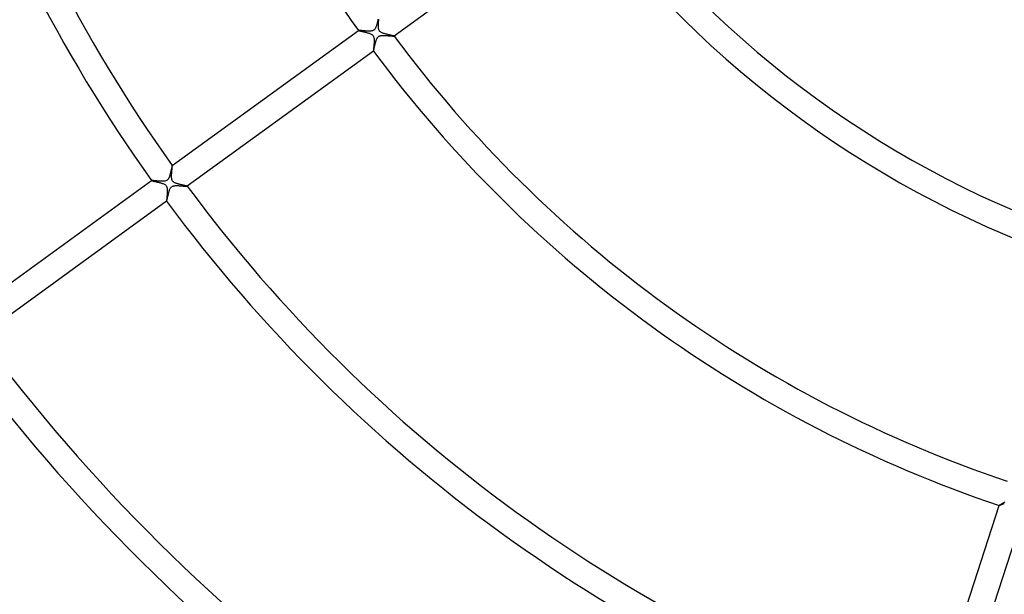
# Model space of a CAD drawing. Header units: millimetres. Extents: x -660 to 660, y -630 to 630.
# Tile 68 of 125: x -218 to -64, y -205 to -115. Entities that reach past the tile are written whole.
import ezdxf

# ---------------------------------------------------------------- set-up
doc = ezdxf.new("R2010")
doc.units = ezdxf.units.MM
doc.layers.add('HIDDEN', color=7, linetype='Continuous')
doc.layers.add('THICK', color=7, linetype='Continuous')

msp = doc.modelspace()

# ---------------------------------------------------------------- linework, layer by layer
at = {"layer": 'HIDDEN'}
for p, q in [((-161.42, -115.61), (-161.41, -115.53)), ((-161.41, -115.53), (-161.4, -115.46)), ((-161.4, -115.46), (-161.4, -115.38)), ((-161.47, -116.37), (-161.46, -116.29)), ((-161.47, -116.45), (-161.47, -116.37)), ((-161.46, -116.53), (-161.47, -116.45)), ((-161.46, -116.12), (-161.45, -116.03)), ((-161.46, -116.2), (-161.46, -116.12)), ((-161.46, -116.29), (-161.46, -116.2)), ((-161.46, -116.61), (-161.46, -116.53)), ((-161.46, -116.68), (-161.46, -116.61)), ((-161.45, -116.75), (-161.46, -116.68)), ((-161.45, -115.95), (-161.44, -115.86)), ((-161.45, -116.03), (-161.45, -115.95)), ((-161.44, -116.83), (-161.45, -116.75)), ((-161.44, -115.86), (-161.43, -115.78)), ((-161.42, -116.9), (-161.44, -116.83)), ((-161.43, -115.69), (-161.42, -115.61)), ((-161.43, -115.78), (-161.43, -115.69)), ((-161.41, -116.97), (-161.42, -116.9)), ((-161.38, -117.04), (-161.41, -116.97)), ((-161.35, -117.11), (-161.38, -117.04)), ((-164.59, -117.11), (-164.59, -117.11)), ((-164.59, -117.11), (-164.59, -117.11)), ((-164.59, -117.11), (-164.59, -117.11)), ((-164.59, -117.11), (-164.59, -117.11)), ((-164.59, -117.11), (-164.59, -117.11)), ((-164.59, -117.11), (-164.59, -117.11)), ((-164.59, -117.11), (-164.58, -117.12)), ((-164.58, -117.12), (-164.55, -117.13)), ((-164.55, -117.13), (-164.52, -117.14)), ((-164.52, -117.14), (-164.47, -117.15)), ((-164.47, -117.15), (-164.42, -117.16)), ((-164.42, -117.16), (-164.35, -117.18)), ((-164.35, -117.18), (-164.28, -117.2)), ((-164.28, -117.2), (-164.19, -117.22)), ((-164.19, -117.22), (-164.1, -117.24)), ((-164.1, -117.24), (-164.01, -117.26)), ((-164.01, -117.26), (-163.91, -117.28)), ((-163.91, -117.28), (-163.8, -117.31)), ((-163.8, -117.31), (-163.69, -117.33)), ((-163.69, -117.33), (-163.57, -117.36)), ((-163.57, -117.36), (-163.45, -117.39)), ((-163.45, -117.39), (-163.34, -117.42)), ((-163.34, -117.42), (-163.22, -117.46)), ((-163.22, -117.46), (-163.1, -117.49)), ((-163.1, -117.49), (-162.99, -117.52)), ((-162.99, -117.52), (-162.88, -117.56)), ((-162.88, -117.56), (-162.78, -117.6)), ((-162.78, -117.6), (-162.68, -117.64)), ((-162.68, -117.64), (-162.58, -117.7)), ((-162.58, -117.7), (-162.48, -117.75)), ((-162.48, -117.75), (-162.41, -117.82)), ((-162.41, -117.82), (-162.34, -117.88)), ((-162.34, -117.88), (-162.29, -117.95)), ((-162.29, -117.95), (-162.25, -118.03)), ((-162.25, -118.03), (-162.21, -118.11)), ((-162.21, -118.11), (-162.19, -118.2)), ((-162.19, -118.2), (-162.17, -118.29)), ((-162.17, -118.29), (-162.15, -118.38)), ((-162.15, -118.38), (-162.15, -118.46)), ((-162.15, -118.46), (-162.14, -118.55)), ((-162.14, -118.55), (-162.14, -118.65)), ((-161.31, -117.17), (-161.35, -117.11)), ((-161.27, -117.23), (-161.31, -117.17)), ((-161.22, -117.28), (-161.27, -117.23)), ((-161.16, -117.34), (-161.22, -117.28)), ((-161.08, -117.39), (-161.16, -117.34)), ((-160.99, -117.44), (-161.08, -117.39)), ((-160.89, -117.49), (-160.99, -117.44)), ((-160.78, -117.53), (-160.89, -117.49)), ((-160.66, -117.57), (-160.78, -117.53)), ((-160.54, -117.61), (-160.66, -117.57)), ((-160.41, -117.65), (-160.54, -117.61)), ((-160.28, -117.68), (-160.41, -117.65)), ((-160.15, -117.72), (-160.28, -117.68)), ((-160.01, -117.75), (-160.15, -117.72)), ((-159.88, -117.78), (-160.01, -117.75)), ((-159.75, -117.81), (-159.88, -117.78)), ((-159.63, -117.84), (-159.75, -117.81)), ((-159.52, -117.86), (-159.63, -117.84)), ((-159.41, -117.89), (-159.52, -117.86)), ((-159.31, -117.91), (-159.41, -117.89)), ((-159.23, -117.93), (-159.31, -117.91)), ((-159.15, -117.95), (-159.23, -117.93)), ((-159.09, -117.96), (-159.15, -117.95)), ((-159.05, -117.97), (-159.09, -117.96)), ((-159.02, -117.98), (-159.05, -117.97)), ((-159, -117.99), (-159.02, -117.98)), ((-159, -118), (-159, -117.99)), ((-159, -117.99), (-159, -117.99)), ((-159, -117.99), (-159, -117.99)), ((-159, -117.99), (-159, -117.99)), ((-159, -117.99), (-159, -117.99)), ((-159, -117.99), (-159, -117.99)), ((-162.23, -120.1), (-162.24, -120.16)), ((-162.24, -120.16), (-162.24, -120.21)), ((-162.22, -119.97), (-162.23, -120.04)), ((-162.23, -120.04), (-162.23, -120.1)), ((-162.21, -119.89), (-162.22, -119.97)), ((-162.2, -119.72), (-162.21, -119.81)), ((-162.21, -119.81), (-162.21, -119.89)), ((-162.19, -119.64), (-162.2, -119.72)), ((-162.18, -119.54), (-162.19, -119.64)), ((-162.17, -119.35), (-162.18, -119.45)), ((-162.18, -119.45), (-162.18, -119.54)), ((-162.16, -119.25), (-162.17, -119.35)), ((-162.15, -119.14), (-162.16, -119.25)), ((-162.14, -118.94), (-162.15, -119.04)), ((-162.15, -119.04), (-162.15, -119.14)), ((-162.14, -118.65), (-162.14, -118.74)), ((-162.14, -118.74), (-162.14, -118.84)), ((-162.14, -118.84), (-162.14, -118.94)), ((-162.24, -120.21), (-162.24, -120.25)), ((-162.24, -120.25), (-162.24, -120.29)), ((-162.24, -120.29), (-162.24, -120.32)), ((-162.24, -120.32), (-162.24, -120.33)), ((-162.24, -120.33), (-162.24, -120.34)), ((-162.24, -120.34), (-162.24, -120.34)), ((-162.24, -120.34), (-162.24, -120.34)), ((-162.24, -120.34), (-162.24, -120.34)), ((-162.24, -120.34), (-162.24, -120.34)), ((-162.24, -120.34), (-162.24, -120.34)), ((-162.24, -120.34), (-162.24, -120.34)), ((-193.74, -138.71), (-193.73, -138.63)), ((-193.73, -138.55), (-193.72, -138.49)), ((-193.73, -138.63), (-193.73, -138.55)), ((-193.71, -138.27), (-193.72, -138.27)), ((-193.72, -138.27), (-193.72, -138.27)), ((-193.72, -138.27), (-193.72, -138.27)), ((-193.72, -138.43), (-193.71, -138.38)), ((-193.72, -138.49), (-193.72, -138.43)), ((-193.71, -138.27), (-193.71, -138.27)), ((-193.71, -138.27), (-193.71, -138.27)), ((-193.71, -138.27), (-193.71, -138.27)), ((-193.71, -138.28), (-193.71, -138.27)), ((-193.71, -138.3), (-193.71, -138.28)), ((-193.71, -138.34), (-193.71, -138.3)), ((-193.71, -138.38), (-193.71, -138.34)), ((-193.83, -139.81), (-193.82, -139.71)), ((-193.83, -139.91), (-193.83, -139.81)), ((-193.83, -140.01), (-193.83, -139.91)), ((-193.82, -140.1), (-193.83, -140.01)), ((-193.82, -139.61), (-193.81, -139.5)), ((-193.82, -139.71), (-193.82, -139.61)), ((-193.82, -140.19), (-193.82, -140.1)), ((-193.81, -140.28), (-193.82, -140.19)), ((-193.81, -139.5), (-193.8, -139.4)), ((-193.8, -139.4), (-193.79, -139.29)), ((-193.79, -139.19), (-193.78, -139.09)), ((-193.79, -139.29), (-193.79, -139.19)), ((-193.78, -139.09), (-193.77, -138.99)), ((-193.77, -138.99), (-193.76, -138.89)), ((-193.76, -138.89), (-193.75, -138.8)), ((-193.75, -138.8), (-193.74, -138.71)), ((-196.95, -140.62), (-196.95, -140.62)), ((-196.95, -140.62), (-196.95, -140.62)), ((-196.95, -140.62), (-196.95, -140.62)), ((-196.95, -140.62), (-196.95, -140.62)), ((-196.95, -140.62), (-196.95, -140.62)), ((-196.95, -140.62), (-196.95, -140.62)), ((-196.95, -140.62), (-196.94, -140.63)), ((-196.94, -140.63), (-196.92, -140.64)), ((-196.92, -140.64), (-196.89, -140.65)), ((-196.89, -140.65), (-196.85, -140.66)), ((-196.85, -140.66), (-196.79, -140.67)), ((-196.79, -140.67), (-196.73, -140.69)), ((-196.73, -140.69), (-196.66, -140.7)), ((-196.66, -140.7), (-196.59, -140.72)), ((-196.59, -140.72), (-196.51, -140.74)), ((-196.51, -140.74), (-196.42, -140.76)), ((-196.42, -140.76), (-196.32, -140.78)), ((-196.32, -140.78), (-196.22, -140.81)), ((-196.22, -140.81), (-196.12, -140.83)), ((-196.12, -140.83), (-196.01, -140.85)), ((-196.01, -140.85), (-195.91, -140.88)), ((-195.91, -140.88), (-195.79, -140.91)), ((-195.79, -140.91), (-195.68, -140.94)), ((-195.68, -140.94), (-195.57, -140.97)), ((-195.57, -140.97), (-195.46, -141)), ((-195.46, -141), (-195.36, -141.03)), ((-195.36, -141.03), (-195.26, -141.07)), ((-195.26, -141.07), (-195.16, -141.1)), ((-195.16, -141.1), (-195.06, -141.15)), ((-195.06, -141.15), (-194.97, -141.19)), ((-194.97, -141.19), (-194.88, -141.25)), ((-194.88, -141.25), (-194.8, -141.3)), ((-194.8, -141.3), (-194.73, -141.36)), ((-194.73, -141.36), (-194.68, -141.42)), ((-194.68, -141.42), (-194.64, -141.49)), ((-194.64, -141.49), (-194.6, -141.56)), ((-194.6, -141.56), (-194.57, -141.63)), ((-194.57, -141.63), (-194.55, -141.71)), ((-194.55, -141.71), (-194.53, -141.78)), ((-193.79, -140.37), (-193.81, -140.28)), ((-193.77, -140.45), (-193.79, -140.37)), ((-193.75, -140.54), (-193.77, -140.45)), ((-193.71, -140.62), (-193.75, -140.54)), ((-193.67, -140.69), (-193.71, -140.62)), ((-193.61, -140.76), (-193.67, -140.69)), ((-193.55, -140.82), (-193.61, -140.76)), ((-193.48, -140.87), (-193.55, -140.82)), ((-193.4, -140.92), (-193.48, -140.87)), ((-193.33, -140.96), (-193.4, -140.92)), ((-193.25, -141), (-193.33, -140.96)), ((-193.17, -141.03), (-193.25, -141)), ((-193.08, -141.06), (-193.17, -141.03)), ((-193, -141.09), (-193.08, -141.06)), ((-192.91, -141.12), (-193, -141.09)), ((-192.81, -141.15), (-192.91, -141.12)), ((-192.72, -141.18), (-192.81, -141.15)), ((-192.62, -141.2), (-192.72, -141.18)), ((-192.53, -141.23), (-192.62, -141.2)), ((-192.43, -141.25), (-192.53, -141.23)), ((-192.34, -141.27), (-192.43, -141.25)), ((-192.24, -141.29), (-192.34, -141.27)), ((-192.15, -141.31), (-192.24, -141.29)), ((-192.06, -141.34), (-192.15, -141.31)), ((-191.97, -141.35), (-192.06, -141.34)), ((-191.89, -141.37), (-191.97, -141.35)), ((-191.81, -141.39), (-191.89, -141.37)), ((-191.74, -141.41), (-191.81, -141.39)), ((-191.67, -141.42), (-191.74, -141.41)), ((-191.6, -141.44), (-191.67, -141.42)), ((-191.55, -141.45), (-191.6, -141.44)), ((-191.49, -141.46), (-191.55, -141.45)), ((-191.45, -141.47), (-191.49, -141.46)), ((-191.42, -141.48), (-191.45, -141.47)), ((-191.39, -141.49), (-191.42, -141.48)), ((-191.37, -141.5), (-191.39, -141.49)), ((-191.36, -141.5), (-191.37, -141.5)), ((-191.37, -141.5), (-191.37, -141.5)), ((-191.37, -141.51), (-191.37, -141.51)), ((-191.37, -141.51), (-191.36, -141.51)), ((-191.36, -141.51), (-191.36, -141.5)), ((-191.36, -141.51), (-191.36, -141.51)), ((-191.36, -141.51), (-191.36, -141.51)), ((-194.56, -143.24), (-194.57, -143.32)), ((-194.55, -143.15), (-194.56, -143.24)), ((-194.54, -142.97), (-194.55, -143.06)), ((-194.55, -143.06), (-194.55, -143.15)), ((-194.53, -142.87), (-194.54, -142.97)), ((-194.53, -141.78), (-194.52, -141.86)), ((-194.52, -142.77), (-194.53, -142.87)), ((-194.52, -141.86), (-194.51, -141.94)), ((-194.51, -142.58), (-194.52, -142.67)), ((-194.52, -142.67), (-194.52, -142.77)), ((-194.51, -141.94), (-194.5, -142.03)), ((-194.5, -142.38), (-194.51, -142.48)), ((-194.51, -142.48), (-194.51, -142.58)), ((-194.5, -142.03), (-194.5, -142.11)), ((-194.5, -142.11), (-194.5, -142.2)), ((-194.5, -142.2), (-194.5, -142.29)), ((-194.5, -142.29), (-194.5, -142.38)), ((-194.6, -143.78), (-194.61, -143.81)), ((-194.61, -143.81), (-194.61, -143.83)), ((-194.61, -143.83), (-194.6, -143.85)), ((-194.59, -143.6), (-194.6, -143.65)), ((-194.6, -143.65), (-194.6, -143.7)), ((-194.6, -143.7), (-194.6, -143.74)), ((-194.6, -143.74), (-194.6, -143.78)), ((-194.6, -143.85), (-194.6, -143.86)), ((-194.6, -143.86), (-194.6, -143.86)), ((-194.6, -143.86), (-194.6, -143.86)), ((-194.6, -143.86), (-194.6, -143.86)), ((-194.6, -143.86), (-194.6, -143.86)), ((-194.6, -143.86), (-194.6, -143.86)), ((-194.6, -143.86), (-194.6, -143.86)), ((-194.58, -143.47), (-194.59, -143.54)), ((-194.59, -143.54), (-194.59, -143.6)), ((-194.57, -143.32), (-194.58, -143.4)), ((-194.58, -143.4), (-194.58, -143.47)), ((-64.32, -191.48), (-64.32, -191.48)), ((-64.32, -191.48), (-64.32, -191.49)), ((-64.32, -191.49), (-64.32, -191.49)), ((-64.32, -191.49), (-64.32, -191.49)), ((-64.32, -191.49), (-64.32, -191.49)), ((-64.32, -191.49), (-64.32, -191.49)), ((-64.32, -191.49), (-64.31, -191.49)), ((-64.31, -191.49), (-64.29, -191.48)), ((-64.29, -191.48), (-64.27, -191.47)), ((-64.27, -191.47), (-64.24, -191.46)), ((-64.24, -191.46), (-64.2, -191.45)), ((-64.2, -191.45), (-64.15, -191.43)), ((-64.15, -191.43), (-64.1, -191.41)), ((-64.1, -191.41), (-64.05, -191.39)), ((-64.05, -191.39), (-63.98, -191.36)), ((-63.98, -191.36), (-63.92, -191.33)), ((-63.92, -191.33), (-63.84, -191.3)), ((-63.84, -191.3), (-63.77, -191.27)), ((-63.77, -191.27), (-63.69, -191.24)), ((-63.69, -191.24), (-63.61, -191.2)), ((-63.61, -191.2), (-63.52, -191.16))]:
    msp.add_line(p, q, dxfattribs=at)
at = {"layer": 'THICK'}
for p, q in [((-129.87, -96.83), (-159, -118)), ((-161.53, -115.47), (-161.56, -115.58)), ((-161.51, -115.36), (-161.53, -115.47)), ((-162.23, -117.09), (-162.28, -117.11)), ((-162.18, -117.06), (-162.23, -117.09)), ((-162.14, -117.03), (-162.18, -117.06)), ((-162.1, -116.99), (-162.14, -117.03)), ((-162.06, -116.95), (-162.1, -116.99)), ((-162.02, -116.9), (-162.06, -116.95)), ((-161.98, -116.85), (-162.02, -116.9)), ((-161.94, -116.78), (-161.98, -116.85)), ((-161.9, -116.69), (-161.94, -116.78)), ((-161.85, -116.6), (-161.9, -116.69)), ((-161.82, -116.5), (-161.85, -116.6)), ((-161.78, -116.39), (-161.82, -116.5)), ((-161.74, -116.28), (-161.78, -116.39)), ((-161.71, -116.17), (-161.74, -116.28)), ((-161.68, -116.05), (-161.71, -116.17)), ((-161.64, -115.93), (-161.68, -116.05)), ((-161.61, -115.81), (-161.64, -115.93)), ((-161.59, -115.69), (-161.61, -115.81)), ((-161.56, -115.58), (-161.59, -115.69)), ((-193.72, -138.27), (-164.59, -117.11)), ((-164.57, -117.1), (-164.59, -117.11)), ((-164.55, -117.1), (-164.57, -117.1)), ((-164.51, -117.1), (-164.55, -117.1)), ((-164.46, -117.11), (-164.51, -117.1)), ((-164.4, -117.11), (-164.46, -117.11)), ((-164.33, -117.12), (-164.4, -117.11)), ((-164.25, -117.13), (-164.33, -117.12)), ((-164.17, -117.13), (-164.25, -117.13)), ((-164.07, -117.14), (-164.17, -117.13)), ((-163.97, -117.15), (-164.07, -117.14)), ((-163.87, -117.16), (-163.97, -117.15)), ((-163.76, -117.17), (-163.87, -117.16)), ((-163.64, -117.18), (-163.76, -117.17)), ((-163.53, -117.19), (-163.64, -117.18)), ((-163.42, -117.2), (-163.53, -117.19)), ((-163.3, -117.21), (-163.42, -117.2)), ((-163.18, -117.21), (-163.3, -117.21)), ((-163.07, -117.22), (-163.18, -117.21)), ((-162.96, -117.22), (-163.07, -117.22)), ((-162.85, -117.22), (-162.96, -117.22)), ((-162.74, -117.21), (-162.85, -117.22)), ((-162.64, -117.21), (-162.74, -117.21)), ((-162.55, -117.19), (-162.64, -117.21)), ((-162.46, -117.18), (-162.55, -117.19)), ((-162.39, -117.16), (-162.46, -117.18)), ((-162.33, -117.14), (-162.39, -117.16)), ((-162.28, -117.11), (-162.33, -117.14)), ((-161.8, -118.64), (-161.77, -118.57)), ((-161.77, -118.57), (-161.75, -118.51)), ((-161.75, -118.51), (-161.72, -118.45)), ((-161.72, -118.45), (-161.69, -118.39)), ((-161.69, -118.39), (-161.66, -118.33)), ((-161.66, -118.33), (-161.63, -118.27)), ((-161.63, -118.27), (-161.59, -118.21)), ((-161.59, -118.21), (-161.54, -118.16)), ((-161.54, -118.16), (-161.49, -118.11)), ((-161.49, -118.11), (-161.44, -118.07)), ((-161.44, -118.07), (-161.38, -118.03)), ((-161.38, -118.03), (-161.32, -117.99)), ((-161.32, -117.99), (-161.25, -117.97)), ((-161.25, -117.97), (-161.16, -117.94)), ((-161.16, -117.94), (-161.06, -117.92)), ((-161.06, -117.92), (-160.95, -117.91)), ((-160.95, -117.91), (-160.84, -117.9)), ((-160.84, -117.9), (-160.71, -117.89)), ((-160.71, -117.89), (-160.59, -117.89)), ((-160.59, -117.89), (-160.46, -117.9)), ((-160.46, -117.9), (-160.33, -117.9)), ((-160.33, -117.9), (-160.19, -117.91)), ((-160.19, -117.91), (-160.06, -117.92)), ((-160.06, -117.92), (-159.93, -117.93)), ((-159.93, -117.93), (-159.8, -117.94)), ((-159.8, -117.94), (-159.67, -117.95)), ((-159.67, -117.95), (-159.55, -117.96)), ((-159.55, -117.96), (-159.44, -117.97)), ((-159.44, -117.97), (-159.34, -117.98)), ((-159.34, -117.98), (-159.25, -117.99)), ((-159.25, -117.99), (-159.17, -117.99)), ((-159.17, -117.99), (-159.1, -118)), ((-159.1, -118), (-159.05, -118)), ((-159.05, -118), (-159.02, -118)), ((-159.02, -118), (-159, -118)), ((-162.19, -120.2), (-162.18, -120.16)), ((-162.18, -120.16), (-162.17, -120.12)), ((-162.17, -120.12), (-162.16, -120.08)), ((-162.16, -120.08), (-162.15, -120.03)), ((-162.15, -120.03), (-162.14, -119.97)), ((-162.14, -119.97), (-162.13, -119.92)), ((-162.13, -119.92), (-162.11, -119.86)), ((-162.11, -119.86), (-162.1, -119.8)), ((-162.1, -119.8), (-162.09, -119.73)), ((-162.09, -119.73), (-162.07, -119.67)), ((-162.07, -119.67), (-162.06, -119.6)), ((-162.06, -119.6), (-162.04, -119.53)), ((-162.04, -119.53), (-162.02, -119.46)), ((-162.02, -119.46), (-162.01, -119.39)), ((-162.01, -119.39), (-161.99, -119.31)), ((-161.99, -119.31), (-161.97, -119.24)), ((-161.97, -119.24), (-161.95, -119.16)), ((-161.95, -119.16), (-161.93, -119.08)), ((-161.93, -119.08), (-161.91, -119.01)), ((-161.91, -119.01), (-161.89, -118.93)), ((-161.89, -118.93), (-161.87, -118.86)), ((-161.87, -118.86), (-161.85, -118.78)), ((-161.85, -118.78), (-161.82, -118.71)), ((-161.82, -118.71), (-161.8, -118.64)), ((-162.24, -120.34), (-191.37, -141.51)), ((-162.24, -120.34), (-162.23, -120.34)), ((-162.23, -120.33), (-162.22, -120.31)), ((-162.23, -120.34), (-162.23, -120.33)), ((-162.22, -120.29), (-162.21, -120.27)), ((-162.22, -120.31), (-162.22, -120.29)), ((-162.21, -120.27), (-162.2, -120.24)), ((-162.2, -120.24), (-162.19, -120.2)), ((-193.82, -138.65), (-193.83, -138.71)), ((-193.81, -138.59), (-193.82, -138.65)), ((-193.79, -138.54), (-193.81, -138.59)), ((-193.78, -138.5), (-193.79, -138.54)), ((-193.77, -138.45), (-193.78, -138.5)), ((-193.76, -138.42), (-193.77, -138.45)), ((-193.75, -138.38), (-193.76, -138.42)), ((-193.74, -138.32), (-193.75, -138.35)), ((-193.75, -138.35), (-193.75, -138.38)), ((-193.73, -138.3), (-193.74, -138.32)), ((-193.72, -138.28), (-193.73, -138.29)), ((-193.73, -138.29), (-193.73, -138.3)), ((-193.72, -138.27), (-193.72, -138.28)), ((-194.25, -140.19), (-194.29, -140.27)), ((-194.22, -140.13), (-194.25, -140.19)), ((-194.2, -140.07), (-194.22, -140.13)), ((-194.17, -140.01), (-194.2, -140.07)), ((-194.15, -139.94), (-194.17, -140.01)), ((-194.13, -139.88), (-194.15, -139.94)), ((-194.11, -139.81), (-194.13, -139.88)), ((-194.09, -139.74), (-194.11, -139.81)), ((-194.07, -139.67), (-194.09, -139.74)), ((-194.05, -139.6), (-194.07, -139.67)), ((-194.03, -139.53), (-194.05, -139.6)), ((-194.01, -139.46), (-194.03, -139.53)), ((-193.99, -139.39), (-194.01, -139.46)), ((-193.97, -139.31), (-193.99, -139.39)), ((-193.96, -139.24), (-193.97, -139.31)), ((-193.94, -139.17), (-193.96, -139.24)), ((-193.92, -139.1), (-193.94, -139.17)), ((-193.9, -139.03), (-193.92, -139.1)), ((-193.89, -138.96), (-193.9, -139.03)), ((-193.87, -138.89), (-193.89, -138.96)), ((-193.86, -138.83), (-193.87, -138.89)), ((-193.84, -138.76), (-193.86, -138.83)), ((-193.83, -138.71), (-193.84, -138.76)), ((-226.08, -161.78), (-196.95, -140.62)), ((-196.94, -140.62), (-196.95, -140.62)), ((-196.91, -140.62), (-196.94, -140.62)), ((-196.86, -140.62), (-196.91, -140.62)), ((-196.8, -140.62), (-196.86, -140.62)), ((-196.73, -140.63), (-196.8, -140.62)), ((-196.65, -140.63), (-196.73, -140.63)), ((-196.56, -140.64), (-196.65, -140.63)), ((-196.46, -140.65), (-196.56, -140.64)), ((-196.35, -140.66), (-196.46, -140.65)), ((-196.24, -140.67), (-196.35, -140.66)), ((-196.12, -140.68), (-196.24, -140.67)), ((-195.99, -140.69), (-196.12, -140.68)), ((-195.86, -140.71), (-195.99, -140.69)), ((-195.74, -140.71), (-195.86, -140.71)), ((-195.61, -140.72), (-195.74, -140.71)), ((-195.49, -140.73), (-195.61, -140.72)), ((-195.37, -140.73), (-195.49, -140.73)), ((-195.25, -140.73), (-195.37, -140.73)), ((-195.14, -140.73), (-195.25, -140.73)), ((-195.03, -140.72), (-195.14, -140.73)), ((-194.92, -140.71), (-195.03, -140.72)), ((-194.82, -140.69), (-194.92, -140.71)), ((-194.72, -140.66), (-194.82, -140.69)), ((-194.64, -140.63), (-194.72, -140.66)), ((-194.57, -140.59), (-194.64, -140.63)), ((-194.5, -140.54), (-194.57, -140.59)), ((-194.44, -140.48), (-194.5, -140.54)), ((-194.38, -140.42), (-194.44, -140.48)), ((-194.33, -140.34), (-194.38, -140.42)), ((-194.29, -140.27), (-194.33, -140.34)), ((-193.99, -141.78), (-193.93, -141.7)), ((-193.93, -141.7), (-193.87, -141.64)), ((-193.87, -141.64), (-193.81, -141.58)), ((-193.81, -141.58), (-193.74, -141.53)), ((-193.74, -141.53), (-193.66, -141.5)), ((-193.66, -141.5), (-193.59, -141.47)), ((-193.59, -141.47), (-193.51, -141.45)), ((-193.51, -141.45), (-193.43, -141.43)), ((-193.43, -141.43), (-193.34, -141.42)), ((-193.34, -141.42), (-193.26, -141.41)), ((-193.26, -141.41), (-193.18, -141.41)), ((-193.18, -141.41), (-193.1, -141.4)), ((-193.1, -141.4), (-193.01, -141.4)), ((-193.01, -141.4), (-192.92, -141.4)), ((-192.92, -141.4), (-192.83, -141.41)), ((-192.83, -141.41), (-192.73, -141.41)), ((-192.73, -141.41), (-192.64, -141.42)), ((-192.64, -141.42), (-192.54, -141.42)), ((-192.54, -141.42), (-192.45, -141.43)), ((-192.45, -141.43), (-192.35, -141.44)), ((-192.35, -141.44), (-192.26, -141.44)), ((-192.26, -141.44), (-192.17, -141.45)), ((-192.17, -141.45), (-192.08, -141.46)), ((-192.08, -141.46), (-192, -141.47)), ((-192, -141.47), (-191.92, -141.47)), ((-191.92, -141.47), (-191.84, -141.48)), ((-191.84, -141.48), (-191.77, -141.49)), ((-191.77, -141.49), (-191.7, -141.49)), ((-191.7, -141.49), (-191.64, -141.5)), ((-191.64, -141.5), (-191.58, -141.5)), ((-191.58, -141.5), (-191.53, -141.51)), ((-191.53, -141.51), (-191.48, -141.51)), ((-191.48, -141.51), (-191.45, -141.51)), ((-191.45, -141.51), (-191.41, -141.51)), ((-191.41, -141.51), (-191.39, -141.51)), ((-191.39, -141.51), (-191.37, -141.51)), ((-191.37, -141.51), (-191.37, -141.51)), ((-194.47, -143.33), (-194.44, -143.21)), ((-194.44, -143.21), (-194.41, -143.09)), ((-194.41, -143.09), (-194.38, -142.96)), ((-194.38, -142.96), (-194.35, -142.83)), ((-194.35, -142.83), (-194.32, -142.7)), ((-194.32, -142.7), (-194.29, -142.57)), ((-194.29, -142.57), (-194.25, -142.44)), ((-194.25, -142.44), (-194.21, -142.32)), ((-194.21, -142.32), (-194.18, -142.2)), ((-194.18, -142.2), (-194.14, -142.09)), ((-194.14, -142.09), (-194.09, -141.98)), ((-194.09, -141.98), (-194.04, -141.88)), ((-194.04, -141.88), (-193.99, -141.78)), ((-194.6, -143.86), (-223.73, -165.02)), ((-194.6, -143.86), (-194.59, -143.84)), ((-194.59, -143.84), (-194.58, -143.81)), ((-194.58, -143.81), (-194.57, -143.76)), ((-194.57, -143.76), (-194.55, -143.7)), ((-194.55, -143.7), (-194.53, -143.62)), ((-194.53, -143.62), (-194.51, -143.54)), ((-194.51, -143.54), (-194.49, -143.44)), ((-194.49, -143.44), (-194.47, -143.33)), ((-63.54, -191.01), (-63.64, -191.07)), ((-63.44, -190.95), (-63.54, -191.01)), ((-75.45, -225.73), (-64.32, -191.48)), ((-64.31, -191.47), (-64.32, -191.48)), ((-64.29, -191.46), (-64.31, -191.47)), ((-64.25, -191.43), (-64.29, -191.46)), ((-64.21, -191.4), (-64.25, -191.43)), ((-64.15, -191.37), (-64.21, -191.4)), ((-64.08, -191.33), (-64.15, -191.37)), ((-64.01, -191.28), (-64.08, -191.33)), ((-63.92, -191.23), (-64.01, -191.28)), ((-63.83, -191.18), (-63.92, -191.23)), ((-63.74, -191.13), (-63.83, -191.18)), ((-63.64, -191.07), (-63.74, -191.13)), ((-60.52, -192.72), (-71.64, -226.96))]:
    msp.add_line(p, q, dxfattribs=at)
for radius, start, end in [(242, 180.473, 215.5271), (238, 180.4809, 215.5191), (202, 180.5666, 215.4334), (158, 216.7244, 251.2756), (162, 216.7065, 251.2935), (198, 216.578, 251.422), (202, 216.5666, 251.4334), (238, 216.4809, 251.5191), (242, 216.4729, 251.5271), (278, 216.4117, 251.5883), (282, 216.4058, 251.5942), (318, 216.3599, 251.6401), (322, 216.3554, 251.6446)]:
    msp.add_arc((0, 0), radius, start, end, dxfattribs=at)

doc.saveas('drawing.dxf')
